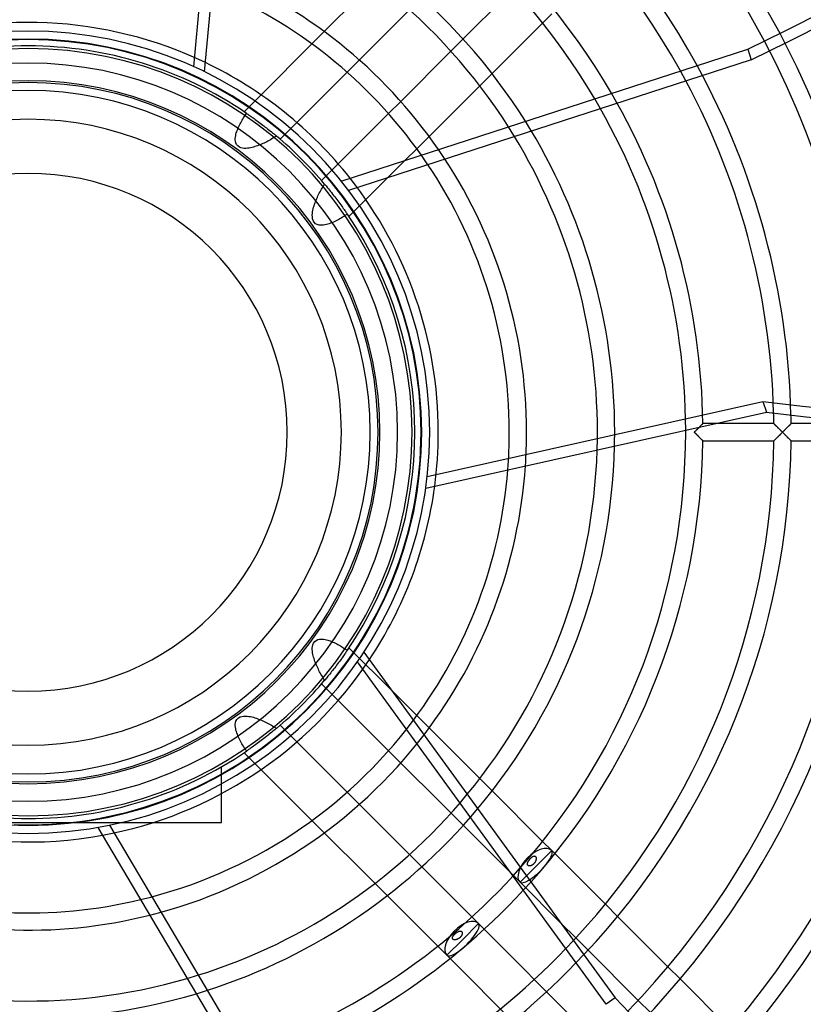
# Model space of a CAD drawing. Header units: millimetres. Extents: x -250 to 250, y -250 to 250.
# Tile 15 of 26: x -1 to 104, y -77 to 56. Entities that reach past the tile are written whole.
import ezdxf

# ---------------------------------------------------------------- set-up
doc = ezdxf.new("R2010")
doc.units = ezdxf.units.MM
doc.layers.add('HIDDEN', color=7, linetype='Continuous')
doc.layers.add('THICK', color=7, linetype='Continuous')

msp = doc.modelspace()

# ---------------------------------------------------------------- linework, layer by layer
at = {"layer": 'HIDDEN'}
for p, q in [((69.19, 55.08), (70.41, 56.3)), ((39.81, 53.92), (38.15, 52.26)), ((58.51, 52.93), (56.86, 51.28)), ((96.8, 51.57), (97.27, 50.14)), ((42.88, 48.46), (44.52, 50.1)), ((97.27, 50.14), (43.09, 32.54)), ((60.74, 46.63), (62.39, 48.28)), ((31.31, 45.41), (29.03, 43.14)), ((50.1, 44.52), (48.46, 42.88)), ((28.96, 42.31), (29.06, 42.47)), ((29.06, 42.47), (29.16, 42.62)), ((29.16, 42.62), (29.26, 42.77)), ((29.26, 42.77), (29.36, 42.92)), ((29.36, 42.92), (29.44, 42.86)), ((29.44, 42.86), (29.53, 42.8)), ((29.53, 42.8), (29.63, 42.73)), ((29.63, 42.73), (29.73, 42.66)), ((29.73, 42.66), (29.84, 42.58)), ((29.84, 42.58), (29.96, 42.5)), ((29.96, 42.5), (30.09, 42.41)), ((28.24, 40.98), (28.32, 41.15)), ((28.32, 41.15), (28.4, 41.32)), ((28.4, 41.32), (28.49, 41.49)), ((28.49, 41.49), (28.58, 41.66)), ((28.58, 41.66), (28.67, 41.83)), ((28.67, 41.83), (28.76, 41.99)), ((28.76, 41.99), (28.86, 42.15)), ((28.86, 42.15), (28.96, 42.31)), ((30.09, 42.41), (30.23, 42.31)), ((30.23, 42.31), (30.37, 42.21)), ((30.37, 42.21), (30.53, 42.1)), ((30.53, 42.1), (30.69, 41.98)), ((30.69, 41.98), (30.85, 41.86)), ((30.85, 41.86), (31.02, 41.74)), ((31.02, 41.74), (31.19, 41.61)), ((31.19, 41.61), (31.36, 41.48)), ((31.36, 41.48), (31.53, 41.35)), ((31.53, 41.35), (31.7, 41.22)), ((31.7, 41.22), (31.88, 41.08)), ((33.87, 39.45), (36.12, 41.69)), ((27.87, 39.73), (27.9, 39.92)), ((27.9, 39.92), (27.94, 40.1)), ((27.94, 40.1), (27.98, 40.28)), ((27.98, 40.28), (28.04, 40.45)), ((28.04, 40.45), (28.1, 40.63)), ((28.1, 40.63), (28.17, 40.8)), ((28.17, 40.8), (28.24, 40.98)), ((31.88, 41.08), (32.05, 40.95)), ((32.05, 40.95), (32.22, 40.81)), ((32.22, 40.81), (32.39, 40.68)), ((32.39, 40.68), (32.55, 40.55)), ((32.55, 40.55), (32.7, 40.43)), ((32.7, 40.43), (32.85, 40.31)), ((32.85, 40.31), (32.98, 40.2)), ((32.98, 40.2), (33.11, 40.1)), ((33.11, 40.1), (33.22, 40.01)), ((33.22, 40.01), (33.32, 39.92)), ((33.39, 39.86), (33.23, 39.76)), ((33.32, 39.92), (33.42, 39.84)), ((33.42, 39.84), (33.51, 39.76)), ((52.26, 38.15), (53.92, 39.81)), ((27.85, 39.55), (27.87, 39.73)), ((27.85, 39.36), (27.85, 39.55)), ((27.86, 39.16), (27.85, 39.36)), ((27.92, 38.95), (27.86, 39.16)), ((28.02, 38.73), (27.92, 38.95)), ((28.17, 38.53), (28.02, 38.73)), ((28.39, 38.38), (28.17, 38.53)), ((30.48, 38.44), (30.3, 38.38)), ((30.67, 38.5), (30.48, 38.44)), ((30.85, 38.56), (30.67, 38.5)), ((31.03, 38.63), (30.85, 38.56)), ((31.2, 38.7), (31.03, 38.63)), ((31.38, 38.78), (31.2, 38.7)), ((31.55, 38.85), (31.38, 38.78)), ((31.72, 38.93), (31.55, 38.85)), ((31.9, 39.02), (31.72, 38.93)), ((32.07, 39.1), (31.9, 39.02)), ((32.24, 39.19), (32.07, 39.1)), ((32.4, 39.28), (32.24, 39.19)), ((32.57, 39.37), (32.4, 39.28)), ((32.74, 39.47), (32.57, 39.37)), ((32.9, 39.56), (32.74, 39.47)), ((33.07, 39.66), (32.9, 39.56)), ((33.23, 39.76), (33.07, 39.66)), ((28.61, 38.29), (28.39, 38.38)), ((28.83, 38.23), (28.61, 38.29)), ((29.05, 38.21), (28.83, 38.23)), ((29.27, 38.21), (29.05, 38.21)), ((29.49, 38.22), (29.27, 38.21)), ((29.71, 38.25), (29.49, 38.22)), ((29.91, 38.29), (29.71, 38.25)), ((30.11, 38.33), (29.91, 38.29)), ((30.3, 38.38), (30.11, 38.33)), ((41.69, 36.12), (39.45, 33.87)), ((43.14, 29.03), (50.71, 36.6)), ((39.65, 33.05), (39.75, 33.22)), ((39.75, 33.22), (39.86, 33.39)), ((39.86, 33.39), (39.95, 33.29)), ((39.95, 33.29), (40.05, 33.17)), ((40.05, 33.17), (40.15, 33.04)), ((38.97, 31.8), (39.06, 31.98)), ((39.06, 31.98), (39.15, 32.16)), ((39.15, 32.16), (39.25, 32.34)), ((39.25, 32.34), (39.34, 32.52)), ((39.34, 32.52), (39.44, 32.7)), ((39.44, 32.7), (39.54, 32.87)), ((39.54, 32.87), (39.65, 33.05)), ((40.15, 33.04), (40.26, 32.91)), ((40.26, 32.91), (40.39, 32.75)), ((40.39, 32.75), (40.52, 32.59)), ((40.52, 32.59), (40.65, 32.42)), ((40.65, 32.42), (40.8, 32.25)), ((40.8, 32.25), (40.94, 32.06)), ((40.94, 32.06), (41.08, 31.88)), ((41.08, 31.88), (41.23, 31.69)), ((38.38, 30.29), (38.44, 30.49)), ((38.44, 30.49), (38.51, 30.68)), ((38.51, 30.68), (38.57, 30.88)), ((38.57, 30.88), (38.65, 31.06)), ((38.65, 31.06), (38.72, 31.25)), ((38.72, 31.25), (38.8, 31.44)), ((38.8, 31.44), (38.89, 31.62)), ((38.89, 31.62), (38.97, 31.8)), ((41.23, 31.69), (41.37, 31.51)), ((41.37, 31.51), (41.51, 31.33)), ((41.51, 31.33), (41.64, 31.14)), ((41.64, 31.14), (41.78, 30.96)), ((41.78, 30.96), (41.91, 30.78)), ((41.91, 30.78), (42.04, 30.61)), ((42.04, 30.61), (42.16, 30.44)), ((38.21, 29.2), (38.22, 29.44)), ((38.22, 28.97), (38.21, 29.2)), ((38.22, 29.44), (38.25, 29.67)), ((38.25, 29.67), (38.28, 29.88)), ((38.28, 29.88), (38.33, 30.09)), ((38.33, 30.09), (38.38, 30.29)), ((42.16, 30.44), (42.27, 30.28)), ((42.27, 30.28), (42.38, 30.13)), ((42.38, 30.13), (42.48, 29.99)), ((42.48, 29.99), (42.57, 29.86)), ((42.57, 29.86), (42.65, 29.74)), ((42.76, 29.25), (42.6, 29.15)), ((42.65, 29.74), (42.73, 29.63)), ((42.73, 29.63), (42.8, 29.53)), ((42.92, 29.36), (42.76, 29.25)), ((42.8, 29.53), (42.87, 29.43)), ((42.87, 29.43), (42.93, 29.34)), ((42.93, 29.34), (42.98, 29.27)), ((42.98, 29.27), (43.03, 29.2)), ((38.25, 28.73), (38.22, 28.97)), ((38.33, 28.5), (38.25, 28.73)), ((38.46, 28.26), (38.33, 28.5)), ((38.65, 28.07), (38.46, 28.26)), ((38.88, 27.94), (38.65, 28.07)), ((39.11, 27.87), (38.88, 27.94)), ((39.32, 27.85), (39.11, 27.87)), ((39.52, 27.85), (39.32, 27.85)), ((39.72, 27.86), (39.52, 27.85)), ((39.91, 27.9), (39.72, 27.86)), ((40.1, 27.94), (39.91, 27.9)), ((40.29, 27.99), (40.1, 27.94)), ((40.48, 28.05), (40.29, 27.99)), ((40.67, 28.12), (40.48, 28.05)), ((40.85, 28.19), (40.67, 28.12)), ((41.04, 28.27), (40.85, 28.19)), ((41.22, 28.35), (41.04, 28.27)), ((41.4, 28.44), (41.22, 28.35)), ((41.58, 28.54), (41.4, 28.44)), ((41.76, 28.63), (41.58, 28.54)), ((41.93, 28.73), (41.76, 28.63)), ((42.1, 28.83), (41.93, 28.73)), ((42.27, 28.94), (42.1, 28.83)), ((42.44, 29.04), (42.27, 28.94)), ((42.6, 29.15), (42.44, 29.04)), ((89.6, 0), (89.66, 0.06)), ((89.66, 0.06), (89.72, 0.12)), ((89.72, 0.12), (89.78, 0.18)), ((89.78, 0.18), (89.84, 0.24)), ((89.84, 0.24), (89.9, 0.3)), ((89.9, 0.3), (89.96, 0.36)), ((89.96, 0.36), (90.02, 0.42)), ((90.02, 0.42), (90.08, 0.48)), ((90.08, 0.48), (90.13, 0.53)), ((90.13, 0.53), (90.19, 0.59)), ((90.19, 0.59), (90.24, 0.65)), ((90.24, 0.65), (90.3, 0.7)), ((90.35, 0.76), (90.3, 0.7)), ((90.3, 0.7), (90.35, 0.75)), ((90.4, 0.81), (90.35, 0.76)), ((90.35, 0.75), (90.4, 0.8)), ((90.4, 0.8), (90.45, 0.85)), ((90.45, 0.85), (90.4, 0.81)), ((90.45, 0.85), (90.49, 0.9)), ((90.5, 0.9), (90.45, 0.85)), ((90.49, 0.9), (90.54, 0.94)), ((90.54, 0.95), (90.5, 0.9)), ((90.58, 0.99), (90.54, 0.95)), ((90.54, 0.94), (90.58, 0.98)), ((90.58, 0.98), (90.62, 1.02)), ((90.62, 1.02), (90.58, 0.99)), ((90.62, 1.02), (90.65, 1.06)), ((90.65, 1.06), (90.62, 1.02)), ((90.65, 1.06), (90.68, 1.09)), ((90.68, 1.09), (90.65, 1.06)), ((90.68, 1.09), (90.71, 1.11)), ((90.71, 1.11), (90.68, 1.09)), ((90.71, 1.11), (90.73, 1.13)), ((90.73, 1.13), (90.71, 1.11)), ((90.73, 1.13), (90.74, 1.15)), ((90.74, 1.15), (90.73, 1.13)), ((90.74, 1.15), (90.75, 1.16)), ((90.75, 1.16), (90.74, 1.15)), ((90.75, 1.16), (90.75, 1.16)), ((92.34, 1.16), (90.75, 1.16)), ((90.75, 1.16), (90.75, 1.16)), ((100.3, 1.16), (100.3, 1.16)), ((100.3, 1.16), (100.31, 1.15)), ((100.31, 1.15), (100.33, 1.13)), ((100.33, 1.13), (100.35, 1.11)), ((100.35, 1.11), (100.37, 1.09)), ((100.37, 1.09), (100.4, 1.06)), ((100.4, 1.06), (100.43, 1.03)), ((100.43, 1.03), (100.47, 0.99)), ((100.47, 0.99), (100.51, 0.95)), ((100.51, 0.95), (100.55, 0.91)), ((100.55, 0.91), (100.6, 0.86)), ((100.6, 0.86), (100.65, 0.82)), ((100.65, 0.82), (100.7, 0.77)), ((100.7, 0.77), (100.75, 0.71)), ((100.75, 0.71), (100.8, 0.66)), ((100.8, 0.66), (100.86, 0.61)), ((100.86, 0.61), (100.91, 0.55)), ((100.91, 0.55), (100.97, 0.5)), ((100.97, 0.5), (101.03, 0.44)), ((101.03, 0.44), (101.09, 0.38)), ((101.09, 0.38), (101.15, 0.32)), ((101.15, 0.32), (101.21, 0.25)), ((101.21, 0.25), (101.27, 0.19)), ((101.27, 0.19), (101.34, 0.13)), ((101.34, 0.13), (101.4, 0.06)), ((101.4, 0.06), (101.47, 0)), ((101.47, 0), (101.4, -0.06)), ((101.47, 0), (101.53, 0.06)), ((101.53, -0.06), (101.47, 0)), ((101.53, 0.06), (101.59, 0.13)), ((101.59, 0.13), (101.66, 0.19)), ((101.66, 0.19), (101.72, 0.25)), ((101.72, 0.25), (101.78, 0.32)), ((101.78, 0.32), (101.84, 0.38)), ((101.84, 0.38), (101.9, 0.44)), ((101.9, 0.44), (101.96, 0.49)), ((101.96, 0.49), (102.02, 0.55)), ((102.02, 0.55), (102.07, 0.61)), ((102.07, 0.61), (102.13, 0.66)), ((102.13, 0.66), (102.18, 0.71)), ((102.18, 0.71), (102.23, 0.76)), ((102.23, 0.76), (102.28, 0.81)), ((102.28, 0.81), (102.33, 0.86)), ((102.33, 0.86), (102.37, 0.91)), ((102.37, 0.91), (102.41, 0.95)), ((102.41, 0.95), (102.45, 0.99)), ((102.45, 0.99), (102.49, 1.03)), ((102.49, 1.03), (102.52, 1.06)), ((102.52, 1.06), (102.55, 1.09)), ((102.55, 1.09), (102.57, 1.11)), ((102.57, 1.11), (102.59, 1.13)), ((102.59, 1.13), (102.61, 1.15)), ((102.61, 1.15), (102.62, 1.16)), ((102.62, 1.16), (102.62, 1.16)), ((52.78, -2.53), (52.82, -1.27)), ((52.82, -1.27), (52.84, 0)), ((89.66, -0.06), (89.6, 0)), ((89.72, -0.12), (89.66, -0.06)), ((89.78, -0.18), (89.72, -0.12)), ((89.84, -0.24), (89.78, -0.18)), ((89.9, -0.3), (89.84, -0.24)), ((89.96, -0.36), (89.9, -0.3)), ((90.02, -0.42), (89.96, -0.36)), ((90.08, -0.48), (90.02, -0.42)), ((90.13, -0.53), (90.08, -0.48)), ((90.19, -0.59), (90.13, -0.53)), ((90.24, -0.65), (90.19, -0.59)), ((90.3, -0.7), (90.24, -0.65)), ((90.35, -0.75), (90.3, -0.7)), ((90.4, -0.8), (90.35, -0.75)), ((90.45, -0.85), (90.4, -0.8)), ((90.49, -0.9), (90.45, -0.85)), ((90.54, -0.94), (90.49, -0.9)), ((90.58, -0.98), (90.54, -0.94)), ((90.62, -1.02), (90.58, -0.98)), ((90.65, -1.06), (90.62, -1.02)), ((90.68, -1.09), (90.65, -1.06)), ((90.71, -1.11), (90.68, -1.09)), ((90.73, -1.13), (90.71, -1.11)), ((90.74, -1.15), (90.73, -1.13)), ((90.75, -1.16), (90.74, -1.15)), ((90.75, -1.16), (90.75, -1.16)), ((100.31, -1.15), (100.3, -1.16)), ((100.3, -1.16), (100.3, -1.16)), ((100.33, -1.13), (100.31, -1.15)), ((100.35, -1.11), (100.33, -1.13)), ((100.37, -1.09), (100.35, -1.11)), ((100.4, -1.06), (100.37, -1.09)), ((100.43, -1.03), (100.4, -1.06)), ((100.47, -0.99), (100.43, -1.03)), ((100.51, -0.95), (100.47, -0.99)), ((100.55, -0.91), (100.51, -0.95)), ((100.6, -0.86), (100.55, -0.91)), ((100.65, -0.82), (100.6, -0.86)), ((100.7, -0.77), (100.65, -0.82)), ((100.75, -0.71), (100.7, -0.77)), ((100.8, -0.66), (100.75, -0.71)), ((100.86, -0.61), (100.8, -0.66)), ((100.91, -0.55), (100.86, -0.61)), ((100.97, -0.5), (100.91, -0.55)), ((101.03, -0.44), (100.97, -0.5)), ((101.09, -0.38), (101.03, -0.44)), ((101.15, -0.32), (101.09, -0.38)), ((101.21, -0.25), (101.15, -0.32)), ((101.27, -0.19), (101.21, -0.25)), ((101.34, -0.13), (101.27, -0.19)), ((101.4, -0.06), (101.34, -0.13)), ((101.59, -0.12), (101.53, -0.06)), ((101.65, -0.18), (101.59, -0.12)), ((101.71, -0.24), (101.65, -0.18)), ((101.77, -0.3), (101.71, -0.24)), ((101.83, -0.36), (101.77, -0.3)), ((101.89, -0.42), (101.83, -0.36)), ((101.94, -0.48), (101.89, -0.42)), ((102, -0.53), (101.94, -0.48)), ((102.05, -0.59), (102, -0.53)), ((102.1, -0.64), (102.05, -0.59)), ((102.15, -0.69), (102.1, -0.64)), ((102.2, -0.74), (102.15, -0.69)), ((102.25, -0.79), (102.2, -0.74)), ((102.3, -0.84), (102.25, -0.79)), ((102.34, -0.88), (102.3, -0.84)), ((102.39, -0.92), (102.34, -0.88)), ((102.43, -0.96), (102.39, -0.92)), ((102.46, -1), (102.43, -0.96)), ((102.5, -1.04), (102.46, -1)), ((102.53, -1.07), (102.5, -1.04)), ((102.56, -1.09), (102.53, -1.07)), ((102.58, -1.12), (102.56, -1.09)), ((102.6, -1.14), (102.58, -1.12)), ((102.61, -1.15), (102.6, -1.14)), ((102.62, -1.16), (102.61, -1.15)), ((102.62, -1.16), (102.62, -1.16)), ((52.7, -3.8), (52.78, -2.53)), ((52.6, -5.06), (52.7, -3.8)), ((52.46, -6.32), (52.6, -5.06)), ((52.29, -7.58), (52.46, -6.32)), ((52.1, -8.83), (52.29, -7.58)), ((51.87, -10.08), (52.1, -8.83)), ((51.61, -11.32), (51.87, -10.08)), ((51.33, -12.55), (51.61, -11.32)), ((51.01, -13.78), (51.33, -12.55)), ((50.67, -15), (51.01, -13.78)), ((50.29, -16.21), (50.67, -15)), ((49.89, -17.41), (50.29, -16.21)), ((49.46, -18.6), (49.89, -17.41)), ((48.51, -20.95), (49, -19.78)), ((49, -19.78), (49.46, -18.6)), ((47.99, -22.11), (48.51, -20.95)), ((47.45, -23.25), (47.99, -22.11)), ((46.88, -24.38), (47.45, -23.25)), ((46.28, -25.5), (46.88, -24.38)), ((45.65, -26.6), (46.28, -25.5)), ((44.33, -28.76), (45, -27.69)), ((45, -27.69), (45.65, -26.6)), ((38.21, -29.05), (38.23, -28.83)), ((38.21, -29.27), (38.21, -29.05)), ((38.23, -28.83), (38.29, -28.61)), ((38.29, -28.61), (38.38, -28.39)), ((38.38, -28.39), (38.53, -28.17)), ((38.53, -28.17), (38.73, -28.02)), ((38.73, -28.02), (38.95, -27.92)), ((38.95, -27.92), (39.16, -27.86)), ((39.16, -27.86), (39.36, -27.85)), ((39.36, -27.85), (39.55, -27.85)), ((39.55, -27.85), (39.73, -27.87)), ((39.73, -27.87), (39.92, -27.9)), ((39.92, -27.9), (40.1, -27.94)), ((40.1, -27.94), (40.28, -27.98)), ((40.28, -27.98), (40.45, -28.04)), ((40.45, -28.04), (40.63, -28.1)), ((40.63, -28.1), (40.8, -28.17)), ((40.8, -28.17), (40.98, -28.24)), ((40.98, -28.24), (41.15, -28.32)), ((41.15, -28.32), (41.32, -28.4)), ((41.32, -28.4), (41.49, -28.49)), ((41.49, -28.49), (41.66, -28.58)), ((41.66, -28.58), (41.83, -28.67)), ((41.83, -28.67), (41.99, -28.76)), ((41.99, -28.76), (42.15, -28.86)), ((42.15, -28.86), (42.31, -28.96)), ((42.31, -28.96), (42.47, -29.06)), ((42.47, -29.06), (42.62, -29.16)), ((42.62, -29.16), (42.77, -29.26)), ((49.02, -34.91), (43.14, -29.03)), ((43.62, -29.82), (44.33, -28.76)), ((38.22, -29.49), (38.21, -29.27)), ((38.25, -29.71), (38.22, -29.49)), ((38.29, -29.91), (38.25, -29.71)), ((38.33, -30.11), (38.29, -29.91)), ((38.38, -30.3), (38.33, -30.11)), ((38.44, -30.48), (38.38, -30.3)), ((38.5, -30.67), (38.44, -30.48)), ((42.21, -30.37), (42.1, -30.53)), ((42.31, -30.23), (42.21, -30.37)), ((42.41, -30.09), (42.31, -30.23)), ((42.5, -29.96), (42.41, -30.09)), ((42.58, -29.84), (42.5, -29.96)), ((42.66, -29.73), (42.58, -29.84)), ((42.73, -29.63), (42.66, -29.73)), ((42.8, -29.53), (42.73, -29.63)), ((42.77, -29.26), (42.92, -29.36)), ((42.86, -29.44), (42.8, -29.53)), ((42.92, -29.36), (42.86, -29.44)), ((42.9, -30.85), (43.62, -29.82)), ((38.56, -30.85), (38.5, -30.67)), ((38.63, -31.03), (38.56, -30.85)), ((38.7, -31.2), (38.63, -31.03)), ((38.78, -31.38), (38.7, -31.2)), ((38.85, -31.55), (38.78, -31.38)), ((38.93, -31.72), (38.85, -31.55)), ((39.02, -31.9), (38.93, -31.72)), ((41.22, -31.7), (41.08, -31.88)), ((41.35, -31.53), (41.22, -31.7)), ((41.48, -31.36), (41.35, -31.53)), ((41.61, -31.19), (41.48, -31.36)), ((41.74, -31.02), (41.61, -31.19)), ((41.86, -30.85), (41.74, -31.02)), ((41.98, -30.69), (41.86, -30.85)), ((42.1, -30.53), (41.98, -30.69)), ((42.14, -31.87), (42.9, -30.85)), ((77.75, -77.01), (44.27, -30.93)), ((39.1, -32.07), (39.02, -31.9)), ((39.19, -32.24), (39.1, -32.07)), ((39.28, -32.4), (39.19, -32.24)), ((39.37, -32.57), (39.28, -32.4)), ((39.47, -32.74), (39.37, -32.57)), ((39.56, -32.9), (39.47, -32.74)), ((39.66, -33.07), (39.56, -32.9)), ((39.76, -33.23), (39.66, -33.07)), ((40.1, -33.11), (40.01, -33.22)), ((40.2, -32.98), (40.1, -33.11)), ((40.31, -32.85), (40.2, -32.98)), ((40.43, -32.7), (40.31, -32.85)), ((40.55, -32.55), (40.43, -32.7)), ((40.68, -32.39), (40.55, -32.55)), ((40.57, -33.86), (41.37, -32.87)), ((40.81, -32.22), (40.68, -32.39)), ((40.95, -32.05), (40.81, -32.22)), ((41.08, -31.88), (40.95, -32.05)), ((41.37, -32.87), (42.14, -31.87)), ((39.45, -33.87), (66.15, -60.57)), ((39.74, -34.82), (40.57, -33.86)), ((39.86, -33.39), (39.76, -33.23)), ((39.84, -33.42), (39.76, -33.51)), ((39.92, -33.32), (39.84, -33.42)), ((40.01, -33.22), (39.92, -33.32)), ((38.03, -36.69), (38.9, -35.76)), ((38.9, -35.76), (39.74, -34.82)), ((37.14, -37.59), (38.03, -36.69)), ((28.26, -38.46), (28.5, -38.33)), ((28.5, -38.33), (28.73, -38.25)), ((28.73, -38.25), (28.97, -38.22)), ((28.97, -38.22), (29.2, -38.21)), ((29.2, -38.21), (29.44, -38.22)), ((29.44, -38.22), (29.67, -38.25)), ((29.67, -38.25), (29.88, -38.28)), ((29.88, -38.28), (30.09, -38.33)), ((30.09, -38.33), (30.29, -38.38)), ((30.29, -38.38), (30.49, -38.44)), ((36.23, -38.47), (37.14, -37.59)), ((53.92, -39.81), (52.26, -38.15)), ((27.85, -39.32), (27.87, -39.11)), ((27.85, -39.52), (27.85, -39.32)), ((27.86, -39.72), (27.85, -39.52)), ((27.9, -39.91), (27.86, -39.72)), ((27.87, -39.11), (27.94, -38.88)), ((27.94, -38.88), (28.07, -38.65)), ((28.07, -38.65), (28.26, -38.46)), ((30.49, -38.44), (30.68, -38.51)), ((30.68, -38.51), (30.88, -38.57)), ((30.88, -38.57), (31.06, -38.65)), ((31.06, -38.65), (31.25, -38.72)), ((31.25, -38.72), (31.44, -38.8)), ((31.44, -38.8), (31.62, -38.89)), ((31.62, -38.89), (31.8, -38.97)), ((31.8, -38.97), (31.98, -39.06)), ((31.98, -39.06), (32.16, -39.15)), ((32.16, -39.15), (32.34, -39.25)), ((32.34, -39.25), (32.52, -39.34)), ((32.52, -39.34), (32.7, -39.44)), ((32.7, -39.44), (32.87, -39.54)), ((32.87, -39.54), (33.05, -39.65)), ((33.05, -39.65), (33.22, -39.75)), ((33.22, -39.75), (33.39, -39.86)), ((60.57, -66.15), (33.87, -39.45)), ((34.34, -40.16), (35.29, -39.32)), ((35.29, -39.32), (36.23, -38.47)), ((27.94, -40.1), (27.9, -39.91)), ((27.99, -40.29), (27.94, -40.1)), ((28.05, -40.48), (27.99, -40.29)), ((28.12, -40.67), (28.05, -40.48)), ((28.19, -40.85), (28.12, -40.67)), ((28.27, -41.04), (28.19, -40.85)), ((28.35, -41.22), (28.27, -41.04)), ((31.88, -41.08), (31.69, -41.23)), ((32.06, -40.94), (31.88, -41.08)), ((32.25, -40.8), (32.06, -40.94)), ((32.42, -40.65), (32.25, -40.8)), ((32.38, -41.76), (33.37, -40.97)), ((32.59, -40.52), (32.42, -40.65)), ((32.75, -40.39), (32.59, -40.52)), ((32.91, -40.26), (32.75, -40.39)), ((33.04, -40.15), (32.91, -40.26)), ((33.17, -40.05), (33.04, -40.15)), ((33.29, -39.95), (33.17, -40.05)), ((33.39, -39.86), (33.29, -39.95)), ((33.37, -40.97), (34.34, -40.16)), ((28.44, -41.4), (28.35, -41.22)), ((28.54, -41.58), (28.44, -41.4)), ((28.63, -41.76), (28.54, -41.58)), ((28.73, -41.93), (28.63, -41.76)), ((28.83, -42.1), (28.73, -41.93)), ((28.94, -42.27), (28.83, -42.1)), ((29.04, -42.44), (28.94, -42.27)), ((30.13, -42.38), (29.99, -42.48)), ((30.28, -42.27), (30.13, -42.38)), ((30.44, -42.16), (30.28, -42.27)), ((30.61, -42.04), (30.44, -42.16)), ((30.78, -41.91), (30.61, -42.04)), ((30.96, -41.78), (30.78, -41.91)), ((31.14, -41.64), (30.96, -41.78)), ((31.33, -41.51), (31.14, -41.64)), ((31.51, -41.37), (31.33, -41.51)), ((31.37, -42.52), (32.38, -41.76)), ((31.69, -41.23), (31.51, -41.37)), ((29.03, -43.14), (56.3, -70.41)), ((29.15, -42.6), (29.04, -42.44)), ((29.25, -42.76), (29.15, -42.6)), ((29.27, -42.98), (29.2, -43.03)), ((29.36, -42.92), (29.25, -42.76)), ((29.34, -42.93), (29.27, -42.98)), ((29.29, -43.98), (30.34, -43.26)), ((29.43, -42.87), (29.34, -42.93)), ((29.53, -42.8), (29.43, -42.87)), ((29.63, -42.73), (29.53, -42.8)), ((29.74, -42.65), (29.63, -42.73)), ((29.86, -42.57), (29.74, -42.65)), ((29.99, -42.48), (29.86, -42.57)), ((30.34, -43.26), (31.37, -42.52)), ((26, -45.03), (26, -45.03)), ((26, -52.52), (26, -45.03)), ((27.15, -45.33), (28.23, -44.67)), ((28.23, -44.67), (29.29, -43.98)), ((24.94, -46.58), (26.05, -45.97)), ((26.05, -45.97), (27.15, -45.33)), ((22.68, -47.72), (23.82, -47.17)), ((23.82, -47.17), (24.94, -46.58)), ((62.39, -48.28), (60.74, -46.63)), ((19.19, -49.23), (20.37, -48.76)), ((20.37, -48.76), (21.53, -48.25)), ((21.53, -48.25), (22.68, -47.72)), ((15.6, -50.48), (16.81, -50.09)), ((16.81, -50.09), (18.01, -49.68)), ((18.01, -49.68), (19.19, -49.23)), ((10.7, -51.75), (11.93, -51.47)), ((11.93, -51.47), (13.17, -51.17)), ((13.17, -51.17), (14.39, -50.84)), ((14.39, -50.84), (15.6, -50.48)), ((-26, -52.52), (26, -52.52)), ((-1.9, -52.81), (-0.63, -52.84)), ((-0.63, -52.84), (0.63, -52.84)), ((0.63, -52.84), (1.9, -52.81)), ((1.9, -52.81), (3.17, -52.75)), ((3.17, -52.75), (4.43, -52.65)), ((4.43, -52.65), (5.69, -52.53)), ((5.69, -52.53), (6.95, -52.38)), ((6.95, -52.38), (8.2, -52.2)), ((8.2, -52.2), (9.45, -51.99)), ((9.45, -51.99), (10.7, -51.75)), ((26, -52.52), (26, -52.52)), ((70.41, -56.3), (69.19, -55.08)), ((70.41, -56.3), (68.28, -58.44)), ((70.84, -56.73), (70.41, -56.3)), ((67.15, -58.05), (67.16, -58.02)), ((67.15, -58.08), (67.15, -58.05)), ((67.15, -58.11), (67.15, -58.08)), ((67.15, -58.14), (67.15, -58.11)), ((67.15, -58.17), (67.15, -58.14)), ((67.15, -58.2), (67.15, -58.17)), ((67.16, -58.23), (67.15, -58.2)), ((67.16, -58.02), (67.17, -57.98)), ((67.17, -58.26), (67.16, -58.23)), ((67.17, -57.98), (67.18, -57.95)), ((67.19, -58.28), (67.17, -58.26)), ((67.18, -57.95), (67.19, -57.91)), ((67.19, -57.91), (67.21, -57.88)), ((67.21, -58.3), (67.19, -58.28)), ((67.21, -57.88), (67.22, -57.84)), ((67.23, -58.33), (67.21, -58.3)), ((67.22, -57.84), (67.24, -57.81)), ((67.24, -57.81), (67.26, -57.77)), ((67.26, -57.77), (67.29, -57.73)), ((67.29, -57.73), (67.31, -57.69)), ((67.31, -57.69), (67.33, -57.66)), ((67.33, -57.66), (67.36, -57.62)), ((67.36, -57.62), (67.38, -57.59)), ((67.38, -57.59), (67.41, -57.55)), ((67.41, -57.55), (67.44, -57.52)), ((67.44, -57.52), (67.46, -57.48)), ((67.46, -57.48), (67.49, -57.45)), ((67.49, -57.45), (67.52, -57.42)), ((67.52, -57.42), (67.55, -57.39)), ((67.55, -57.39), (67.58, -57.35)), ((67.58, -57.35), (67.61, -57.32)), ((67.61, -57.32), (67.64, -57.29)), ((67.64, -57.29), (67.67, -57.26)), ((67.67, -57.26), (67.71, -57.23)), ((67.72, -58.31), (67.68, -58.33)), ((67.71, -57.23), (67.74, -57.21)), ((67.76, -58.29), (67.72, -58.31)), ((67.74, -57.21), (67.77, -57.18)), ((67.8, -58.26), (67.76, -58.29)), ((67.77, -57.18), (67.81, -57.15)), ((67.84, -58.24), (67.8, -58.26)), ((67.81, -57.15), (67.84, -57.13)), ((67.84, -57.13), (67.88, -57.11)), ((67.88, -58.21), (67.84, -58.24)), ((67.88, -57.11), (67.91, -57.09)), ((67.92, -58.17), (67.88, -58.21)), ((67.91, -57.09), (67.94, -57.08)), ((67.95, -58.14), (67.92, -58.17)), ((67.94, -57.08), (67.97, -57.07)), ((67.99, -58.11), (67.95, -58.14)), ((67.97, -57.07), (68.01, -57.06)), ((68.02, -58.07), (67.99, -58.11)), ((68.01, -57.06), (68.04, -57.05)), ((68.06, -58.03), (68.02, -58.07)), ((68.04, -57.05), (68.07, -57.05)), ((68.09, -57.99), (68.06, -58.03)), ((68.07, -57.05), (68.1, -57.04)), ((68.12, -57.96), (68.09, -57.99)), ((68.1, -57.04), (68.12, -57.05)), ((68.12, -57.05), (68.15, -57.05)), ((68.15, -57.91), (68.12, -57.96)), ((68.15, -57.05), (68.18, -57.06)), ((68.17, -57.87), (68.15, -57.91)), ((68.2, -57.83), (68.17, -57.87)), ((68.18, -57.06), (68.21, -57.08)), ((68.22, -57.79), (68.2, -57.83)), ((68.21, -57.08), (68.23, -57.1)), ((68.24, -57.74), (68.22, -57.79)), ((68.23, -57.1), (68.25, -57.12)), ((68.26, -57.7), (68.24, -57.74)), ((68.25, -57.12), (68.27, -57.14)), ((68.28, -57.66), (68.26, -57.7)), ((68.27, -57.14), (68.29, -57.17)), ((68.29, -57.61), (68.28, -57.66)), ((68.29, -57.17), (68.3, -57.2)), ((68.3, -57.57), (68.29, -57.61)), ((68.3, -57.2), (68.31, -57.23)), ((68.31, -57.53), (68.3, -57.57)), ((68.31, -57.23), (68.32, -57.27)), ((68.32, -57.49), (68.31, -57.53)), ((68.32, -57.27), (68.32, -57.3)), ((68.32, -57.3), (68.33, -57.34)), ((68.33, -57.45), (68.32, -57.49)), ((68.33, -57.34), (68.33, -57.37)), ((68.33, -57.37), (68.33, -57.41)), ((68.33, -57.41), (68.33, -57.45)), ((68.28, -58.44), (66.15, -60.57)), ((67.25, -58.34), (67.23, -58.33)), ((67.28, -58.36), (67.25, -58.34)), ((67.31, -58.37), (67.28, -58.36)), ((67.34, -58.38), (67.31, -58.37)), ((67.38, -58.38), (67.34, -58.38)), ((67.41, -58.39), (67.38, -58.38)), ((67.44, -58.39), (67.41, -58.39)), ((67.48, -58.38), (67.44, -58.39)), ((67.52, -58.38), (67.48, -58.38)), ((67.56, -58.37), (67.52, -58.38)), ((67.6, -58.36), (67.56, -58.37)), ((67.64, -58.34), (67.6, -58.36)), ((67.68, -58.33), (67.64, -58.34)), ((66.15, -60.57), (71.68, -66.11)), ((79.28, -65.17), (77.63, -63.52)), ((60.57, -66.15), (58.44, -68.28)), ((135, -140.57), (60.57, -66.15)), ((57.31, -67.62), (57.34, -67.59)), ((57.34, -67.59), (57.38, -67.56)), ((57.38, -67.56), (57.41, -67.53)), ((57.41, -67.53), (57.45, -67.49)), ((57.45, -67.49), (57.48, -67.46)), ((57.48, -67.46), (57.52, -67.43)), ((57.52, -67.43), (57.56, -67.4)), ((57.56, -67.4), (57.6, -67.37)), ((57.6, -67.37), (57.64, -67.34)), ((57.64, -67.34), (57.68, -67.32)), ((57.68, -67.32), (57.72, -67.29)), ((57.72, -67.29), (57.76, -67.27)), ((57.76, -67.27), (57.81, -67.24)), ((57.81, -67.24), (57.85, -67.22)), ((57.85, -67.22), (57.89, -67.2)), ((57.89, -67.2), (57.93, -67.18)), ((57.93, -67.18), (57.97, -67.17)), ((57.97, -67.17), (58.01, -67.16)), ((58.01, -67.16), (58.05, -67.15)), ((58.05, -67.15), (58.09, -67.15)), ((58.09, -67.15), (58.13, -67.14)), ((58.13, -67.14), (58.16, -67.15)), ((58.16, -67.15), (58.19, -67.15)), ((58.19, -67.15), (58.22, -67.16)), ((58.22, -67.16), (58.25, -67.17)), ((58.25, -67.17), (58.28, -67.19)), ((58.28, -67.19), (58.3, -67.2)), ((58.3, -67.2), (58.32, -67.23)), ((58.32, -67.23), (58.34, -67.25)), ((58.34, -67.25), (58.36, -67.28)), ((58.36, -67.28), (58.37, -67.31)), ((58.37, -67.56), (58.36, -67.6)), ((58.37, -67.31), (58.38, -67.34)), ((58.38, -67.52), (58.37, -67.56)), ((58.38, -67.34), (58.38, -67.38)), ((58.38, -67.38), (58.39, -67.41)), ((58.39, -67.45), (58.38, -67.48)), ((58.38, -67.48), (58.38, -67.52)), ((58.39, -67.41), (58.39, -67.45)), ((58.44, -68.28), (56.3, -70.41)), ((57.04, -68.09), (57.05, -68.06)), ((57.05, -68.12), (57.04, -68.09)), ((57.05, -68.03), (57.06, -68)), ((57.05, -68.06), (57.05, -68.03)), ((57.05, -68.15), (57.05, -68.12)), ((57.06, -68.18), (57.05, -68.15)), ((57.06, -68), (57.07, -67.97)), ((57.08, -68.21), (57.06, -68.18)), ((57.07, -67.97), (57.08, -67.93)), ((57.08, -67.93), (57.1, -67.9)), ((57.1, -68.23), (57.08, -68.21)), ((57.1, -67.9), (57.12, -67.87)), ((57.12, -68.25), (57.1, -68.23)), ((57.12, -67.87), (57.14, -67.83)), ((57.15, -68.27), (57.12, -68.25)), ((57.14, -67.83), (57.16, -67.8)), ((57.17, -68.29), (57.15, -68.27)), ((57.16, -67.8), (57.19, -67.76)), ((57.2, -68.3), (57.17, -68.29)), ((57.19, -67.76), (57.22, -67.73)), ((57.24, -68.31), (57.2, -68.3)), ((57.22, -67.73), (57.24, -67.69)), ((57.24, -67.69), (57.28, -67.66)), ((57.27, -68.32), (57.24, -68.31)), ((57.3, -68.32), (57.27, -68.32)), ((57.28, -67.66), (57.31, -67.62)), ((57.34, -68.33), (57.3, -68.32)), ((57.38, -68.33), (57.34, -68.33)), ((57.42, -68.33), (57.38, -68.33)), ((57.46, -68.33), (57.42, -68.33)), ((57.5, -68.32), (57.46, -68.33)), ((57.54, -68.31), (57.5, -68.32)), ((57.58, -68.3), (57.54, -68.31)), ((57.63, -68.29), (57.58, -68.3)), ((57.67, -68.27), (57.63, -68.29)), ((57.71, -68.26), (57.67, -68.27)), ((57.76, -68.24), (57.71, -68.26)), ((57.8, -68.21), (57.76, -68.24)), ((57.84, -68.19), (57.8, -68.21)), ((57.89, -68.17), (57.84, -68.19)), ((57.93, -68.14), (57.89, -68.17)), ((57.97, -68.11), (57.93, -68.14)), ((58, -68.08), (57.97, -68.11)), ((58.04, -68.05), (58, -68.08)), ((58.08, -68.02), (58.04, -68.05)), ((58.11, -67.99), (58.08, -68.02)), ((58.14, -67.95), (58.11, -67.99)), ((58.17, -67.92), (58.14, -67.95)), ((58.2, -67.88), (58.17, -67.92)), ((58.23, -67.84), (58.2, -67.88)), ((58.26, -67.8), (58.23, -67.84)), ((58.28, -67.77), (58.26, -67.8)), ((58.3, -67.72), (58.28, -67.77)), ((58.32, -67.68), (58.3, -67.72)), ((58.34, -67.64), (58.32, -67.68)), ((58.36, -67.6), (58.34, -67.64)), ((73.66, -68.08), (75.3, -69.73)), ((56.3, -70.41), (132.46, -146.57)), ((87.71, -73.6), (86.06, -71.95)), ((78.96, -76.13), (77.75, -77.01)), ((82.06, -76.48), (83.7, -78.12))]:
    msp.add_line(p, q, dxfattribs=at)
for radius, start, end in [(233.16, 90, 180), (233.16, 0, 90), (230.84, 90, 180), (230.84, 0, 90), (221.29, 90.3003, 179.6997), (221.29, 0.3003, 89.6996), (218.97, 0.3035, 89.6965), (209.43, 90.3173, 179.6827), (209.43, 0.3174, 89.6826), (207.11, 90.3209, 179.6791), (207.11, 0.3209, 89.6791), (204, 90, 270), (204, 270, 90), (55.16, 64.4196, 110.3002), (114.49, 0.6329, 27.9553), (52.92, 90, 270), (52.84, 0, 180), (52, 90, 124.3729), (52.92, 270, 90), (52, 55.6271, 90), (112.17, 0.7167, 27.9919), (51.63, 90, 180), (51.63, 0, 90), (49.68, 90, 270), (49.68, 270, 90), (102.63, 1.2796, 28.747), (100.31, 1.4783, 28.9987), (47.31, 90, 180), (47.06, 90, 180), (47.31, 0, 90), (47.06, 0, 90), (46, 90, 270), (46, 270, 90), (90.76, 0.7323, 30.1724), (88.44, 0.1856, 30.4968), (76.57, 0, 32.4727), (78.89, 0, 32.0383), (52, 39.9542, 50.0458), (64.71, 0, 35.2026), (67.03, 0, 34.5896), (55.16, 0, 38.3002), (52, 325.6271, 34.3729), (233.16, 180, 270), (230.84, 180, 270), (51.63, 180, 0), (47.31, 270, 0), (47.06, 270, 0), (233.16, 270, 0), (230.84, 270, 0), (55.16, 352.4196, 0), (64.71, 355.5019, 0), (67.03, 356.112, 0), (76.57, 358.2189, 0), (78.89, 358.6514, 0), (221.29, 180.3003, 269.6997), (209.43, 180.3173, 269.6827), (207.11, 180.3209, 269.6791), (47.31, 180, 270), (47.06, 180, 270), (221.29, 270.3004, 359.6997), (218.97, 270.3035, 359.6965), (209.43, 270.3174, 359.6826), (207.11, 270.3209, 359.6791), (55.16, 280.4196, 326.3002), (52, 309.9542, 320.0458), (64.71, 283.5019, 323.2026), (67.03, 284.112, 322.5896), (52, 235.6271, 270), (52, 270, 304.3729), (76.57, 286.2189, 320.4727), (78.89, 286.6514, 320.0383), (88.44, 288.1856, 318.4968), (90.76, 288.5086, 318.1724), (100.31, 289.4783, 316.9987), (102.63, 289.2796, 316.747)]:
    msp.add_arc((0, 0), radius, start, end, dxfattribs=at)
for centre, major_axis, ratio, start_param, end_param in [((35.25, 157.17), (-152.17, -49.44), 0.766044, 1.73342, 2.280953), ((68.28, -58.44), (-2.13, -2.13), 0.531934, 3.141593, 6.283185), ((68.28, -58.44), (-2.13, -2.13), 0.288032, 2.020471, 3.141593), ((68.28, -58.44), (-2.13, -2.13), 0.288032, 0, 1.70424), ((58.44, -68.28), (-2.13, -2.13), 0.531934, 3.141593, 6.283185), ((58.44, -68.28), (-2.13, -2.13), 0.288032, 0, 3.141593)]:
    msp.add_ellipse(centre, major_axis=major_axis, ratio=ratio, start_param=start_param, end_param=end_param, dxfattribs=at)
at = {"layer": 'THICK'}
for p, q in [((22.26, 49.2), (26.6, 95.28)), ((23.7, 48.52), (28.1, 95.28)), ((46.63, 60.74), (39.81, 53.92)), ((65.26, 59.69), (58.51, 52.93)), ((44.52, 50.1), (51.28, 56.86)), ((62.39, 48.28), (69.19, 55.08)), ((38.15, 52.26), (31.31, 45.41)), ((42.11, 33.8), (96.8, 51.57)), ((56.86, 51.28), (50.1, 44.52)), ((36.12, 41.69), (42.88, 48.46)), ((53.92, 39.81), (60.74, 46.63)), ((48.46, 42.88), (41.69, 36.12)), ((50.71, 36.6), (52.26, 38.15)), ((53.67, -5.97), (98.84, 4.15)), ((98.84, 4.15), (99.3, 2.72)), ((53.47, -7.55), (99.3, 2.72)), ((89.67, 0.07), (89.6, 0)), ((89.73, 0.13), (89.67, 0.07)), ((89.8, 0.2), (89.73, 0.13)), ((89.86, 0.26), (89.8, 0.2)), ((89.93, 0.33), (89.86, 0.26)), ((89.99, 0.39), (89.93, 0.33)), ((90.06, 0.46), (89.99, 0.39)), ((90.12, 0.52), (90.06, 0.46)), ((90.18, 0.58), (90.12, 0.52)), ((90.24, 0.64), (90.18, 0.58)), ((90.3, 0.7), (90.24, 0.64)), ((100.3, 1.16), (92.34, 1.16)), ((100.31, 1.15), (100.3, 1.16)), ((100.3, 1.16), (100.3, 1.16)), ((100.33, 1.13), (100.31, 1.15)), ((100.35, 1.11), (100.33, 1.13)), ((100.38, 1.08), (100.35, 1.11)), ((100.41, 1.05), (100.38, 1.08)), ((100.45, 1.01), (100.41, 1.05)), ((100.49, 0.97), (100.45, 1.01)), ((100.54, 0.93), (100.49, 0.97)), ((100.58, 0.88), (100.54, 0.93)), ((100.63, 0.83), (100.58, 0.88)), ((100.68, 0.78), (100.63, 0.83)), ((100.74, 0.73), (100.68, 0.78)), ((100.79, 0.67), (100.74, 0.73)), ((100.85, 0.61), (100.79, 0.67)), ((100.91, 0.56), (100.85, 0.61)), ((100.97, 0.5), (100.91, 0.56)), ((101.03, 0.44), (100.97, 0.5)), ((101.09, 0.38), (101.03, 0.44)), ((101.15, 0.31), (101.09, 0.38)), ((101.22, 0.25), (101.15, 0.31)), ((101.28, 0.19), (101.22, 0.25)), ((101.34, 0.13), (101.28, 0.19)), ((101.4, 0.06), (101.34, 0.13)), ((101.47, 0), (101.4, 0.06)), ((101.4, -0.06), (101.47, 0)), ((101.53, 0.06), (101.47, 0)), ((101.47, 0), (101.53, -0.06)), ((101.59, 0.12), (101.53, 0.06)), ((101.65, 0.18), (101.59, 0.12)), ((101.71, 0.24), (101.65, 0.18)), ((101.77, 0.3), (101.71, 0.24)), ((101.83, 0.36), (101.77, 0.3)), ((101.89, 0.42), (101.83, 0.36)), ((101.94, 0.48), (101.89, 0.42)), ((102, 0.53), (101.94, 0.48)), ((102.05, 0.59), (102, 0.53)), ((102.1, 0.64), (102.05, 0.59)), ((102.15, 0.69), (102.1, 0.64)), ((102.2, 0.74), (102.15, 0.69)), ((102.25, 0.79), (102.2, 0.74)), ((102.3, 0.84), (102.25, 0.79)), ((102.34, 0.88), (102.3, 0.84)), ((102.39, 0.92), (102.34, 0.88)), ((102.43, 0.96), (102.39, 0.92)), ((102.46, 1), (102.43, 0.96)), ((102.5, 1.04), (102.46, 1)), ((102.53, 1.07), (102.5, 1.04)), ((102.56, 1.09), (102.53, 1.07)), ((102.58, 1.12), (102.56, 1.09)), ((102.6, 1.14), (102.58, 1.12)), ((102.61, 1.15), (102.6, 1.14)), ((102.62, 1.16), (102.61, 1.15)), ((112.17, 1.16), (102.62, 1.16)), ((102.62, 1.16), (102.62, 1.16)), ((89.6, 0), (89.66, -0.06)), ((89.66, -0.06), (89.72, -0.12)), ((89.72, -0.12), (89.77, -0.17)), ((89.77, -0.17), (89.83, -0.23)), ((89.83, -0.23), (89.89, -0.29)), ((89.89, -0.29), (89.95, -0.35)), ((89.95, -0.35), (90, -0.4)), ((90, -0.4), (90.06, -0.46)), ((90.06, -0.46), (90.11, -0.52)), ((90.11, -0.52), (90.17, -0.57)), ((90.17, -0.57), (90.22, -0.62)), ((90.22, -0.62), (90.27, -0.68)), ((90.27, -0.68), (90.32, -0.73)), ((90.32, -0.73), (90.37, -0.78)), ((90.37, -0.78), (90.42, -0.83)), ((90.42, -0.83), (90.47, -0.87)), ((90.47, -0.87), (90.51, -0.92)), ((90.51, -0.92), (90.55, -0.96)), ((90.55, -0.96), (90.59, -1)), ((90.59, -1), (90.63, -1.03)), ((90.63, -1.03), (90.66, -1.06)), ((90.66, -1.06), (90.69, -1.09)), ((90.69, -1.09), (90.71, -1.12)), ((90.71, -1.12), (90.73, -1.14)), ((90.73, -1.14), (90.74, -1.15)), ((90.74, -1.15), (90.75, -1.16)), ((90.75, -1.16), (100.3, -1.16)), ((90.75, -1.16), (90.75, -1.16)), ((100.3, -1.16), (100.31, -1.15)), ((100.3, -1.16), (100.3, -1.16)), ((100.31, -1.15), (100.33, -1.13)), ((100.33, -1.13), (100.35, -1.11)), ((100.35, -1.11), (100.38, -1.08)), ((100.38, -1.08), (100.41, -1.05)), ((100.41, -1.05), (100.45, -1.01)), ((100.45, -1.01), (100.49, -0.97)), ((100.49, -0.97), (100.54, -0.93)), ((100.54, -0.93), (100.58, -0.88)), ((100.58, -0.88), (100.63, -0.83)), ((100.63, -0.83), (100.68, -0.78)), ((100.68, -0.78), (100.74, -0.73)), ((100.74, -0.73), (100.79, -0.67)), ((100.79, -0.67), (100.85, -0.61)), ((100.85, -0.61), (100.91, -0.56)), ((100.91, -0.56), (100.97, -0.5)), ((100.97, -0.5), (101.03, -0.44)), ((101.03, -0.44), (101.09, -0.38)), ((101.09, -0.38), (101.15, -0.31)), ((101.15, -0.31), (101.22, -0.25)), ((101.22, -0.25), (101.28, -0.19)), ((101.28, -0.19), (101.34, -0.13)), ((101.34, -0.13), (101.4, -0.06)), ((101.53, -0.06), (101.59, -0.13)), ((101.59, -0.13), (101.66, -0.19)), ((101.66, -0.19), (101.72, -0.25)), ((101.72, -0.25), (101.78, -0.32)), ((101.78, -0.32), (101.84, -0.38)), ((101.84, -0.38), (101.9, -0.44)), ((101.9, -0.44), (101.96, -0.49)), ((101.96, -0.49), (102.02, -0.55)), ((102.02, -0.55), (102.07, -0.61)), ((102.07, -0.61), (102.13, -0.66)), ((102.13, -0.66), (102.18, -0.71)), ((102.18, -0.71), (102.23, -0.76)), ((102.23, -0.76), (102.28, -0.81)), ((102.28, -0.81), (102.33, -0.86)), ((102.33, -0.86), (102.37, -0.91)), ((102.37, -0.91), (102.41, -0.95)), ((102.41, -0.95), (102.45, -0.99)), ((102.45, -0.99), (102.49, -1.03)), ((102.49, -1.03), (102.52, -1.06)), ((102.52, -1.06), (102.55, -1.09)), ((102.55, -1.09), (102.57, -1.11)), ((102.57, -1.11), (102.59, -1.13)), ((102.59, -1.13), (102.61, -1.15)), ((102.61, -1.15), (102.62, -1.16)), ((102.62, -1.16), (112.17, -1.16)), ((102.62, -1.16), (102.62, -1.16)), ((45.16, -29.6), (78.96, -76.13)), ((52.26, -38.15), (49.02, -34.91)), ((60.74, -46.63), (53.92, -39.81)), ((69.19, -55.08), (62.39, -48.28)), ((10.91, -52.89), (34.49, -92.72)), ((9.35, -53.19), (33.27, -93.6)), ((77.63, -63.52), (70.84, -56.73)), ((71.68, -66.11), (73.66, -68.08)), ((86.06, -71.95), (79.28, -65.17)), ((75.3, -69.73), (82.06, -76.48)), ((94.48, -80.37), (87.71, -73.6))]:
    msp.add_line(p, q, dxfattribs=at)
for radius, start, end in [(214.39, 0, 180), (205, 90, 270), (205, 270, 90), (200, 0, 180), (197.56, 0.3364, 89.6636), (114.49, 27.9553, 72.6329), (112.17, 27.9919, 72.7167), (102.63, 28.747, 73.2796), (100.31, 28.9987, 73.4783), (90.76, 30.1724, 72.5086), (88.44, 30.4968, 72.1856), (78.89, 32.0383, 70.6514), (76.57, 32.4727, 70.2189), (67.03, 34.5896, 68.112), (64.71, 35.2026, 67.5019), (54, 90, 180), (54, 0, 90), (51.63, 90, 180), (51.63, 0, 90), (55.16, 38.3002, 64.4196), (42.12, 90, 180), (42.12, 0, 90), (34.84, 90, 180), (34.84, 0, 90), (100.31, 0.6626, 1.4783), (102.63, 0.6476, 1.2796), (214.39, 180, 0), (200, 180, 0), (51.63, 180, 0), (34.84, 180, 0), (42.12, 270, 0), (54, 270, 0), (88.44, 318.4968, 0), (88.44, 0, 0.1856), (54, 180, 270), (42.12, 180, 270), (197.56, 270.3364, 359.6636), (90.76, 318.1724, 359.2677), (100.31, 316.9987, 359.3374), (102.63, 316.747, 359.3524), (112.17, 315.9919, 359.4075), (114.49, 315.9553, 359.4195), (124.04, 315.9477, 359.4642), (126.36, 315.9771, 359.474), (135.91, 316.2076, 359.511), (138.23, 316.288, 359.5192), (76.57, 320.4727, 358.2189), (78.89, 320.0383, 358.6514), (64.71, 323.2026, 355.5019), (67.03, 322.5896, 356.112), (55.16, 326.3002, 352.4196), (55.16, 254.3002, 280.4196), (64.71, 251.2026, 283.5019), (67.03, 250.5896, 284.112), (76.57, 248.4727, 286.2189), (78.89, 248.0383, 286.6514)]:
    msp.add_arc((0, 0), radius, start, end, dxfattribs=at)
for centre, major_axis, ratio, start_param, end_param in [((34.79, 158.6), (-152.17, -49.44), 0.766044, 1.73342, 2.280953), ((148.48, 129.05), (-152.17, -49.44), 0.766044, 1.004743, 1.570796), ((148.95, 127.62), (152.17, 49.44), 0.766044, -2.13685, -1.570796), ((68.28, -58.44), (-2.13, -2.13), 0.288032, 1.70424, 2.020471), ((161.59, 15.93), (-94.05, 129.44), 0.766044, 1.73342, 2.280953)]:
    msp.add_ellipse(centre, major_axis=major_axis, ratio=ratio, start_param=start_param, end_param=end_param, dxfattribs=at)

doc.saveas('drawing.dxf')
